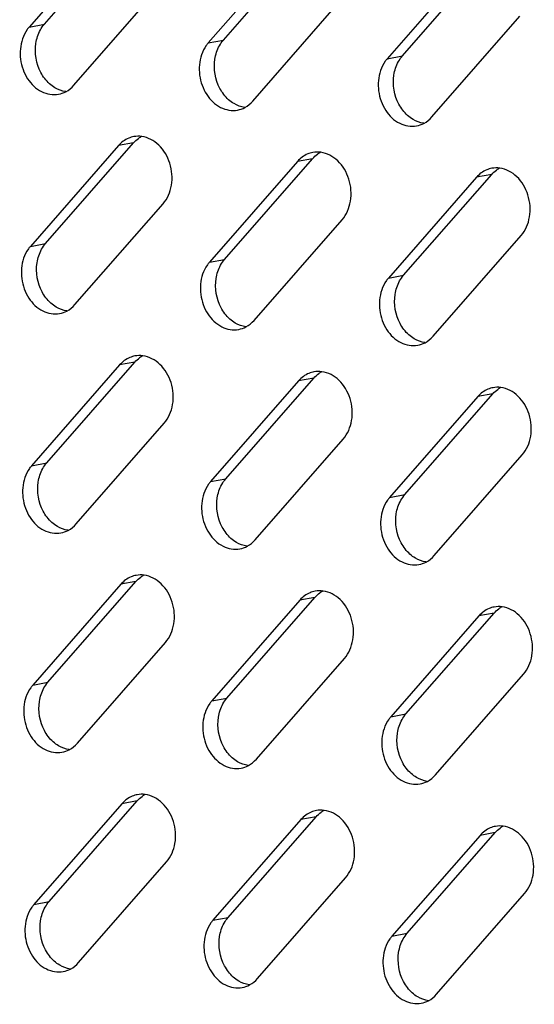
# Model space of a CAD drawing. Header units: millimetres. Extents: x 818 to 1412, y 141 to 561.
# Tile 44 of 86: x 1299 to 1304, y 260 to 269. Entities that reach past the tile are written whole.
import ezdxf

# ---------------------------------------------------------------- set-up
doc = ezdxf.new("R2010")
doc.units = ezdxf.units.MM
doc.header["$LTSCALE"] = 61.468
doc.layers.add('00_37_DXF_CONTINUOUS_LINE', color=7, linetype='CONTINUOUS')

msp = doc.modelspace()

# ---------------------------------------------------------------- linework, layer by layer
at = {"layer": '00_37_DXF_CONTINUOUS_LINE', "color": 7, "linetype": 'Continuous'}
for p, q in [((1300.021, 270.3671), (1299.1686, 269.3913)), ((1299.3156, 269.4182), (1300.168, 270.394)), ((1301.7542, 270.2137), (1300.9018, 269.2379)), ((1301.0488, 269.2648), (1301.9012, 270.2406)), ((1302.782, 269.1114), (1303.6344, 270.0872)), ((1303.4874, 270.0603), (1302.635, 269.0845)), ((1299.6004, 268.8274), (1300.4528, 269.8033)), ((1301.3337, 268.674), (1302.1861, 269.6499)), ((1303.0669, 268.5206), (1303.9193, 269.4964)), ((1299.3269, 267.2936), (1300.1794, 268.2695)), ((1300.0324, 268.2426), (1299.18, 267.2668)), ((1301.7656, 268.0892), (1300.9132, 267.1133)), ((1301.0602, 267.1402), (1301.9126, 268.116)), ((1303.4988, 267.9358), (1302.6464, 266.9599)), ((1302.7934, 266.9868), (1303.6458, 267.9626)), ((1299.6118, 266.7029), (1300.4642, 267.6787)), ((1301.345, 266.5495), (1302.1975, 267.5253)), ((1303.0783, 266.3961), (1303.9307, 267.3719)), ((1300.0438, 266.118), (1299.1914, 265.1422)), ((1299.3383, 265.1691), (1300.1907, 266.1449)), ((1301.0716, 265.0157), (1301.924, 265.9915)), ((1301.777, 265.9646), (1300.9246, 264.9888)), ((1303.5102, 265.8112), (1302.6578, 264.8354)), ((1302.8048, 264.8623), (1303.6572, 265.8381)), ((1299.6232, 264.5783), (1300.4756, 265.5542)), ((1301.3564, 264.4249), (1302.2088, 265.4008)), ((1303.0896, 264.2715), (1303.9421, 265.2473)), ((1300.0552, 263.9935), (1299.2028, 263.0177)), ((1299.3497, 263.0445), (1300.2021, 264.0204)), ((1301.7884, 263.8401), (1300.936, 262.8642)), ((1301.0829, 262.8911), (1301.9353, 263.8669)), ((1302.8162, 262.7377), (1303.6686, 263.7135)), ((1303.5216, 263.6867), (1302.6692, 262.7108)), ((1299.6346, 262.4538), (1300.487, 263.4296)), ((1301.3678, 262.3004), (1302.2202, 263.2762)), ((1303.101, 262.147), (1303.9534, 263.1228)), ((1299.3611, 260.92), (1300.2135, 261.8958)), ((1300.0666, 261.8689), (1299.2142, 260.8931)), ((1301.7998, 261.7155), (1300.9474, 260.7397)), ((1301.0943, 260.7666), (1301.9467, 261.7424)), ((1303.533, 261.5621), (1302.6806, 260.5863)), ((1302.8275, 260.6132), (1303.6799, 261.589)), ((1299.646, 260.3292), (1300.4984, 261.3051)), ((1301.3792, 260.1758), (1302.2316, 261.1517)), ((1303.1124, 260.0224), (1303.9648, 260.9982))]:
    msp.add_line(p, q, dxfattribs=at)
at = {"layer": '00_37_DXF_CONTINUOUS_LINE', "color": 9, "linetype": 'Continuous'}
for p, q in [((1299.1686, 269.3913), (1299.3156, 269.4182)), ((1300.9018, 269.2379), (1301.0488, 269.2648)), ((1302.635, 269.0845), (1302.782, 269.1114)), ((1300.1794, 268.2695), (1300.0324, 268.2426)), ((1301.9126, 268.116), (1301.7656, 268.0892)), ((1303.6458, 267.9626), (1303.4988, 267.9358)), ((1299.18, 267.2668), (1299.3269, 267.2936)), ((1300.9132, 267.1133), (1301.0602, 267.1402)), ((1302.6464, 266.9599), (1302.7934, 266.9868)), ((1300.1907, 266.1449), (1300.0438, 266.118)), ((1301.924, 265.9915), (1301.777, 265.9646)), ((1303.6572, 265.8381), (1303.5102, 265.8112)), ((1299.1914, 265.1422), (1299.3383, 265.1691)), ((1300.9246, 264.9888), (1301.0716, 265.0157)), ((1302.6578, 264.8354), (1302.8048, 264.8623)), ((1300.2021, 264.0204), (1300.0552, 263.9935)), ((1301.9353, 263.8669), (1301.7884, 263.8401)), ((1303.6686, 263.7135), (1303.5216, 263.6867)), ((1299.2028, 263.0177), (1299.3497, 263.0445)), ((1300.936, 262.8642), (1301.0829, 262.8911)), ((1302.6692, 262.7108), (1302.8162, 262.7377)), ((1300.2135, 261.8958), (1300.0666, 261.8689)), ((1301.9467, 261.7424), (1301.7998, 261.7155)), ((1303.6799, 261.589), (1303.533, 261.5621)), ((1299.2142, 260.8931), (1299.3611, 260.92)), ((1300.9474, 260.7397), (1301.0943, 260.7666)), ((1302.6806, 260.5863), (1302.8275, 260.6132))]:
    msp.add_line(p, q, dxfattribs=at)
at = {"layer": '00_37_DXF_CONTINUOUS_LINE', "color": 7, "linetype": 'Continuous'}
for centre, radius, start, end in [((1300.2245, 268.091), 0.2425, 100.3442, 112.53238), ((1300.3807, 268.0998), 0.2628, 118.01184, 125.94505), ((1301.9577, 267.9375), 0.2425, 100.3442, 112.53238), ((1302.1139, 267.9464), 0.2628, 118.01184, 125.94505), ((1303.691, 267.7841), 0.2425, 100.3442, 112.53238), ((1303.8471, 267.793), 0.2628, 118.01184, 125.94505), ((1300.2359, 265.9664), 0.2425, 100.3442, 112.53238), ((1300.3921, 265.9752), 0.2628, 118.01184, 125.94505), ((1301.9691, 265.813), 0.2425, 100.3442, 112.53238), ((1302.1253, 265.8218), 0.2628, 118.01184, 125.94505), ((1303.7023, 265.6596), 0.2425, 100.3442, 112.53238), ((1303.8585, 265.6684), 0.2628, 118.01184, 125.94505), ((1300.2473, 263.8419), 0.2425, 100.3442, 112.53238), ((1300.4035, 263.8507), 0.2628, 118.01184, 125.94505), ((1301.9805, 263.6884), 0.2425, 100.3442, 112.53238), ((1302.1367, 263.6973), 0.2628, 118.01184, 125.94505), ((1303.7137, 263.535), 0.2425, 100.3442, 112.53238), ((1303.8699, 263.5439), 0.2628, 118.01184, 125.94505), ((1300.2587, 261.7173), 0.2425, 100.3442, 112.53238), ((1300.4149, 261.7261), 0.2628, 118.01184, 125.94505), ((1301.9919, 261.5639), 0.2425, 100.3442, 112.53238), ((1302.1481, 261.5727), 0.2628, 118.01184, 125.94505), ((1303.7251, 261.4105), 0.2425, 100.3442, 112.53238), ((1303.8813, 261.4193), 0.2628, 118.01184, 125.94505)]:
    msp.add_arc(centre, radius, start, end, dxfattribs=at)
for points in [[(1299.2771, 269.3633), (1299.288, 269.3828), (1299.3009, 269.4014), (1299.3156, 269.4182)], [(1299.2332, 269.2331), (1299.2402, 269.2784), (1299.2548, 269.3233), (1299.2771, 269.3633)], [(1299.2811, 268.9507), (1299.2364, 269.035), (1299.2187, 269.1387), (1299.2332, 269.2331)], [(1301.0104, 269.2099), (1301.0213, 269.2294), (1301.0341, 269.248), (1301.0488, 269.2648)], [(1300.9665, 269.0797), (1300.9734, 269.125), (1300.988, 269.1699), (1301.0104, 269.2099)], [(1301.0143, 268.7972), (1300.9696, 268.8816), (1300.9519, 268.9853), (1300.9665, 269.0797)], [(1302.6997, 268.9263), (1302.7067, 268.9716), (1302.7212, 269.0165), (1302.7436, 269.0565)], [(1302.7436, 269.0565), (1302.7545, 269.076), (1302.7673, 269.0945), (1302.782, 269.1114)], [(1299.3656, 268.8411), (1299.3313, 268.8719), (1299.3027, 268.9099), (1299.2811, 268.9507)], [(1299.4182, 268.8024), (1299.3995, 268.8135), (1299.3818, 268.8266), (1299.3656, 268.8411)], [(1302.7475, 268.6438), (1302.7028, 268.7282), (1302.6851, 268.8319), (1302.6997, 268.9263)], [(1299.522, 268.7657), (1299.4856, 268.7706), (1299.4498, 268.7838), (1299.4182, 268.8024)], [(1299.4519, 268.7405), (1299.4765, 268.745), (1299.5006, 268.7534), (1299.5227, 268.7652)], [(1299.5227, 268.7652), (1299.552, 268.7808), (1299.5786, 268.8024), (1299.6004, 268.8274)], [(1301.0988, 268.6877), (1301.0645, 268.7185), (1301.0359, 268.7565), (1301.0143, 268.7972)], [(1301.1514, 268.649), (1301.1327, 268.66), (1301.115, 268.6732), (1301.0988, 268.6877)], [(1301.2559, 268.6118), (1301.2852, 268.6274), (1301.3118, 268.649), (1301.3337, 268.674)], [(1301.2552, 268.6123), (1301.2188, 268.6172), (1301.183, 268.6304), (1301.1514, 268.649)], [(1301.1851, 268.5871), (1301.2097, 268.5915), (1301.2338, 268.6), (1301.2559, 268.6118)], [(1302.832, 268.5343), (1302.7977, 268.5651), (1302.7691, 268.6031), (1302.7475, 268.6438)], [(1302.8847, 268.4956), (1302.8659, 268.5066), (1302.8482, 268.5198), (1302.832, 268.5343)], [(1302.9884, 268.4589), (1302.9521, 268.4638), (1302.9163, 268.4769), (1302.8847, 268.4956)], [(1302.9891, 268.4583), (1303.0184, 268.4739), (1303.045, 268.4956), (1303.0669, 268.5206)], [(1302.9183, 268.4337), (1302.9429, 268.4381), (1302.967, 268.4466), (1302.9891, 268.4583)], [(1300.1316, 268.315), (1300.0938, 268.2993), (1300.0593, 268.2734), (1300.0324, 268.2426)], [(1300.1794, 268.2695), (1300.1933, 268.2855), (1300.2092, 268.3001), (1300.2264, 268.3126)], [(1300.258, 268.3312), (1300.2325, 268.3347), (1300.2062, 268.3342), (1300.181, 268.3296)], [(1301.9912, 268.1778), (1301.9657, 268.1812), (1301.9394, 268.1807), (1301.9142, 268.1761)], [(1301.8648, 268.1616), (1301.827, 268.1459), (1301.7925, 268.12), (1301.7656, 268.0892)], [(1301.9126, 268.116), (1301.9266, 268.1321), (1301.9424, 268.1467), (1301.9597, 268.1592)], [(1303.598, 268.0082), (1303.5602, 267.9925), (1303.5258, 267.9666), (1303.4988, 267.9358)], [(1303.6458, 267.9626), (1303.6598, 267.9787), (1303.6756, 267.9933), (1303.6929, 268.0057)], [(1303.7244, 268.0244), (1303.699, 268.0278), (1303.6727, 268.0273), (1303.6474, 268.0227)], [(1299.2446, 267.1086), (1299.2516, 267.1538), (1299.2662, 267.1988), (1299.2885, 267.2388)], [(1299.2885, 267.2388), (1299.2994, 267.2583), (1299.3123, 267.2768), (1299.3269, 267.2936)], [(1301.0217, 267.0853), (1301.0326, 267.1048), (1301.0455, 267.1234), (1301.0602, 267.1402)], [(1299.2925, 266.8261), (1299.2478, 266.9105), (1299.2301, 267.0142), (1299.2446, 267.1086)], [(1300.9779, 266.9552), (1300.9848, 267.0004), (1300.9994, 267.0454), (1301.0217, 267.0853)], [(1301.0257, 266.6727), (1300.981, 266.7571), (1300.9633, 266.8608), (1300.9779, 266.9552)], [(1302.755, 266.9319), (1302.7659, 266.9514), (1302.7787, 266.97), (1302.7934, 266.9868)], [(1302.7111, 266.8017), (1302.718, 266.847), (1302.7326, 266.892), (1302.755, 266.9319)], [(1299.377, 266.7166), (1299.3427, 266.7474), (1299.3141, 266.7854), (1299.2925, 266.8261)], [(1302.7589, 266.5193), (1302.7142, 266.6037), (1302.6965, 266.7074), (1302.7111, 266.8017)], [(1299.4296, 266.6779), (1299.4109, 266.6889), (1299.3932, 266.702), (1299.377, 266.7166)], [(1299.5334, 266.6411), (1299.497, 266.6461), (1299.4612, 266.6592), (1299.4296, 266.6779)], [(1299.5341, 266.6406), (1299.5634, 266.6562), (1299.59, 266.6779), (1299.6118, 266.7029)], [(1301.1102, 266.5632), (1301.0759, 266.594), (1301.0473, 266.6319), (1301.0257, 266.6727)], [(1299.4633, 266.6159), (1299.4878, 266.6204), (1299.512, 266.6289), (1299.5341, 266.6406)], [(1301.1628, 266.5244), (1301.1441, 266.5355), (1301.1264, 266.5486), (1301.1102, 266.5632)], [(1301.2666, 266.4877), (1301.2302, 266.4927), (1301.1944, 266.5058), (1301.1628, 266.5244)], [(1301.1965, 266.4625), (1301.2211, 266.467), (1301.2452, 266.4755), (1301.2673, 266.4872)], [(1301.2673, 266.4872), (1301.2966, 266.5028), (1301.3232, 266.5245), (1301.345, 266.5495)], [(1302.8434, 266.4097), (1302.8091, 266.4405), (1302.7805, 266.4785), (1302.7589, 266.5193)], [(1302.896, 266.371), (1302.8773, 266.3821), (1302.8596, 266.3952), (1302.8434, 266.4097)], [(1302.9998, 266.3343), (1302.9635, 266.3392), (1302.9277, 266.3524), (1302.896, 266.371)], [(1303.0005, 266.3338), (1303.0298, 266.3494), (1303.0564, 266.3711), (1303.0783, 266.3961)], [(1302.9297, 266.3091), (1302.9543, 266.3136), (1302.9784, 266.3221), (1303.0005, 266.3338)], [(1300.143, 266.1904), (1300.1052, 266.1747), (1300.0707, 266.1489), (1300.0438, 266.118)], [(1300.1907, 266.1449), (1300.2047, 266.1609), (1300.2206, 266.1755), (1300.2378, 266.188)], [(1300.2693, 266.2066), (1300.2439, 266.2101), (1300.2176, 266.2096), (1300.1924, 266.205)], [(1301.8762, 266.037), (1301.8384, 266.0213), (1301.8039, 265.9954), (1301.777, 265.9646)], [(1301.924, 265.9915), (1301.938, 266.0075), (1301.9538, 266.0221), (1301.971, 266.0346)], [(1302.0026, 266.0532), (1301.9771, 266.0567), (1301.9508, 266.0562), (1301.9256, 266.0516)], [(1303.7358, 265.8998), (1303.7103, 265.9033), (1303.684, 265.9028), (1303.6588, 265.8982)], [(1303.6094, 265.8836), (1303.5716, 265.8679), (1303.5371, 265.842), (1303.5102, 265.8112)], [(1303.6572, 265.8381), (1303.6712, 265.8541), (1303.687, 265.8687), (1303.7043, 265.8812)], [(1299.2999, 265.1142), (1299.3108, 265.1337), (1299.3236, 265.1523), (1299.3383, 265.1691)], [(1299.256, 264.984), (1299.263, 265.0293), (1299.2776, 265.0742), (1299.2999, 265.1142)], [(1299.3039, 264.7016), (1299.2592, 264.7859), (1299.2415, 264.8896), (1299.256, 264.984)], [(1300.9892, 264.8306), (1300.9962, 264.8759), (1301.0108, 264.9208), (1301.0331, 264.9608)], [(1301.0331, 264.9608), (1301.044, 264.9803), (1301.0569, 264.9989), (1301.0716, 265.0157)], [(1302.7663, 264.8074), (1302.7772, 264.8269), (1302.7901, 264.8454), (1302.8048, 264.8623)], [(1301.0371, 264.5481), (1300.9924, 264.6325), (1300.9747, 264.7362), (1300.9892, 264.8306)], [(1302.7225, 264.6772), (1302.7294, 264.7225), (1302.744, 264.7674), (1302.7663, 264.8074)], [(1299.3884, 264.592), (1299.354, 264.6228), (1299.3254, 264.6608), (1299.3039, 264.7016)], [(1302.7703, 264.3947), (1302.7256, 264.4791), (1302.7079, 264.5828), (1302.7225, 264.6772)], [(1299.441, 264.5533), (1299.4222, 264.5644), (1299.4046, 264.5775), (1299.3884, 264.592)], [(1299.5448, 264.5166), (1299.5084, 264.5215), (1299.4726, 264.5347), (1299.441, 264.5533)], [(1299.5454, 264.5161), (1299.5748, 264.5317), (1299.6014, 264.5533), (1299.6232, 264.5783)], [(1299.4746, 264.4914), (1299.4992, 264.4959), (1299.5234, 264.5043), (1299.5454, 264.5161)], [(1301.1216, 264.4386), (1301.0873, 264.4694), (1301.0587, 264.5074), (1301.0371, 264.5481)], [(1301.1742, 264.3999), (1301.1555, 264.4109), (1301.1378, 264.4241), (1301.1216, 264.4386)], [(1301.278, 264.3632), (1301.2416, 264.3681), (1301.2058, 264.3813), (1301.1742, 264.3999)], [(1301.2079, 264.338), (1301.2325, 264.3424), (1301.2566, 264.3509), (1301.2787, 264.3627)], [(1301.2787, 264.3627), (1301.308, 264.3783), (1301.3346, 264.3999), (1301.3564, 264.4249)], [(1302.8548, 264.2852), (1302.8205, 264.316), (1302.7919, 264.354), (1302.7703, 264.3947)], [(1302.9074, 264.2465), (1302.8887, 264.2575), (1302.871, 264.2707), (1302.8548, 264.2852)], [(1303.0119, 264.2092), (1303.0412, 264.2248), (1303.0678, 264.2465), (1303.0896, 264.2715)], [(1303.0112, 264.2098), (1302.9748, 264.2147), (1302.939, 264.2278), (1302.9074, 264.2465)], [(1302.9411, 264.1846), (1302.9657, 264.189), (1302.9898, 264.1975), (1303.0119, 264.2092)], [(1300.2807, 264.0821), (1300.2553, 264.0856), (1300.229, 264.0851), (1300.2037, 264.0805)], [(1300.1544, 264.0659), (1300.1166, 264.0502), (1300.0821, 264.0243), (1300.0552, 263.9935)], [(1300.2021, 264.0204), (1300.2161, 264.0364), (1300.232, 264.051), (1300.2492, 264.0635)], [(1301.8876, 263.9125), (1301.8498, 263.8968), (1301.8153, 263.8709), (1301.7884, 263.8401)], [(1301.9353, 263.8669), (1301.9493, 263.883), (1301.9652, 263.8976), (1301.9824, 263.91)], [(1302.0139, 263.9287), (1301.9885, 263.9321), (1301.9622, 263.9316), (1301.937, 263.927)], [(1303.6208, 263.7591), (1303.583, 263.7434), (1303.5485, 263.7175), (1303.5216, 263.6867)], [(1303.6686, 263.7135), (1303.6826, 263.7296), (1303.6984, 263.7442), (1303.7156, 263.7566)], [(1303.7472, 263.7753), (1303.7217, 263.7787), (1303.6954, 263.7782), (1303.6702, 263.7736)], [(1299.3113, 262.9897), (1299.3222, 263.0092), (1299.335, 263.0277), (1299.3497, 263.0445)], [(1299.2674, 262.8595), (1299.2744, 262.9047), (1299.289, 262.9497), (1299.3113, 262.9897)], [(1299.3152, 262.577), (1299.2705, 262.6614), (1299.2529, 262.7651), (1299.2674, 262.8595)], [(1301.0006, 262.7061), (1301.0076, 262.7513), (1301.0222, 262.7963), (1301.0445, 262.8362)], [(1301.0445, 262.8362), (1301.0554, 262.8557), (1301.0682, 262.8743), (1301.0829, 262.8911)], [(1302.7777, 262.6828), (1302.7886, 262.7023), (1302.8015, 262.7209), (1302.8162, 262.7377)], [(1301.0485, 262.4236), (1301.0038, 262.508), (1300.9861, 262.6117), (1301.0006, 262.7061)], [(1302.7338, 262.5526), (1302.7408, 262.5979), (1302.7554, 262.6429), (1302.7777, 262.6828)], [(1299.3998, 262.4675), (1299.3654, 262.4983), (1299.3368, 262.5363), (1299.3152, 262.577)], [(1302.7817, 262.2702), (1302.737, 262.3546), (1302.7193, 262.4583), (1302.7338, 262.5526)], [(1299.4524, 262.4287), (1299.4336, 262.4398), (1299.416, 262.4529), (1299.3998, 262.4675)], [(1299.5568, 262.3915), (1299.5862, 262.4071), (1299.6128, 262.4288), (1299.6346, 262.4538)], [(1299.5562, 262.392), (1299.5198, 262.397), (1299.484, 262.4101), (1299.4524, 262.4287)], [(1299.486, 262.3668), (1299.5106, 262.3713), (1299.5348, 262.3798), (1299.5568, 262.3915)], [(1301.133, 262.3141), (1301.0986, 262.3448), (1301.07, 262.3828), (1301.0485, 262.4236)], [(1301.1856, 262.2753), (1301.1668, 262.2864), (1301.1492, 262.2995), (1301.133, 262.3141)], [(1301.2894, 262.2386), (1301.253, 262.2436), (1301.2172, 262.2567), (1301.1856, 262.2753)], [(1301.2901, 262.2381), (1301.3194, 262.2537), (1301.346, 262.2754), (1301.3678, 262.3004)], [(1302.8662, 262.1606), (1302.8319, 262.1914), (1302.8033, 262.2294), (1302.7817, 262.2702)], [(1301.2192, 262.2134), (1301.2438, 262.2179), (1301.268, 262.2264), (1301.2901, 262.2381)], [(1302.9188, 262.1219), (1302.9001, 262.133), (1302.8824, 262.1461), (1302.8662, 262.1606)], [(1303.0226, 262.0852), (1302.9862, 262.0901), (1302.9504, 262.1033), (1302.9188, 262.1219)], [(1302.9525, 262.06), (1302.9771, 262.0645), (1303.0012, 262.073), (1303.0233, 262.0847)], [(1303.0233, 262.0847), (1303.0526, 262.1003), (1303.0792, 262.122), (1303.101, 262.147)], [(1300.1657, 261.9413), (1300.1279, 261.9256), (1300.0935, 261.8998), (1300.0666, 261.8689)], [(1300.2135, 261.8958), (1300.2275, 261.9118), (1300.2434, 261.9264), (1300.2606, 261.9389)], [(1300.2921, 261.9575), (1300.2667, 261.961), (1300.2404, 261.9605), (1300.2151, 261.9559)], [(1301.899, 261.7879), (1301.8612, 261.7722), (1301.8267, 261.7463), (1301.7998, 261.7155)], [(1301.9467, 261.7424), (1301.9607, 261.7584), (1301.9766, 261.773), (1301.9938, 261.7855)], [(1302.0253, 261.8041), (1301.9999, 261.8076), (1301.9736, 261.8071), (1301.9483, 261.8025)], [(1303.6322, 261.6345), (1303.5944, 261.6188), (1303.5599, 261.5929), (1303.533, 261.5621)], [(1303.6799, 261.589), (1303.6939, 261.605), (1303.7098, 261.6196), (1303.727, 261.6321)], [(1303.7585, 261.6507), (1303.7331, 261.6542), (1303.7068, 261.6537), (1303.6816, 261.6491)], [(1299.2788, 260.7349), (1299.2858, 260.7802), (1299.3003, 260.8251), (1299.3227, 260.8651)], [(1299.3227, 260.8651), (1299.3336, 260.8846), (1299.3464, 260.9032), (1299.3611, 260.92)], [(1299.3266, 260.4525), (1299.2819, 260.5368), (1299.2642, 260.6405), (1299.2788, 260.7349)], [(1301.0559, 260.7117), (1301.0668, 260.7312), (1301.0796, 260.7498), (1301.0943, 260.7666)], [(1301.012, 260.5815), (1301.019, 260.6268), (1301.0336, 260.6717), (1301.0559, 260.7117)], [(1301.0599, 260.299), (1301.0152, 260.3834), (1300.9975, 260.4871), (1301.012, 260.5815)], [(1302.7452, 260.4281), (1302.7522, 260.4734), (1302.7668, 260.5183), (1302.7891, 260.5583)], [(1302.7891, 260.5583), (1302.8, 260.5778), (1302.8129, 260.5963), (1302.8275, 260.6132)], [(1299.4111, 260.3429), (1299.3768, 260.3737), (1299.3482, 260.4117), (1299.3266, 260.4525)], [(1302.7931, 260.1456), (1302.7484, 260.23), (1302.7307, 260.3337), (1302.7452, 260.4281)], [(1299.4638, 260.3042), (1299.445, 260.3153), (1299.4274, 260.3284), (1299.4111, 260.3429)], [(1299.5675, 260.2675), (1299.5312, 260.2724), (1299.4954, 260.2856), (1299.4638, 260.3042)], [(1299.4974, 260.2423), (1299.522, 260.2468), (1299.5462, 260.2552), (1299.5682, 260.267)], [(1299.5682, 260.267), (1299.5975, 260.2826), (1299.6241, 260.3042), (1299.646, 260.3292)], [(1301.1444, 260.1895), (1301.11, 260.2203), (1301.0814, 260.2583), (1301.0599, 260.299)], [(1301.197, 260.1508), (1301.1782, 260.1618), (1301.1606, 260.175), (1301.1444, 260.1895)], [(1301.3014, 260.1136), (1301.3308, 260.1292), (1301.3574, 260.1508), (1301.3792, 260.1758)], [(1301.3008, 260.1141), (1301.2644, 260.119), (1301.2286, 260.1322), (1301.197, 260.1508)], [(1301.2306, 260.0889), (1301.2552, 260.0933), (1301.2794, 260.1018), (1301.3014, 260.1136)], [(1302.8776, 260.0361), (1302.8432, 260.0669), (1302.8147, 260.1049), (1302.7931, 260.1456)], [(1302.9302, 259.9974), (1302.9114, 260.0084), (1302.8938, 260.0216), (1302.8776, 260.0361)], [(1303.034, 259.9607), (1302.9976, 259.9656), (1302.9618, 259.9787), (1302.9302, 259.9974)], [(1303.0347, 259.9601), (1303.064, 259.9757), (1303.0906, 259.9974), (1303.1124, 260.0224)], [(1302.9638, 259.9355), (1302.9884, 259.9399), (1303.0126, 259.9484), (1303.0347, 259.9601)]]:
    msp.add_open_spline(points, degree=3, dxfattribs=at)
for points, knots in [([(1299.1686, 269.3913), (1299.1615, 269.3832), (1299.1342, 269.3482), (1299.1141, 269.3076), (1299.1032, 269.2758)], [0, 0, 0, 0, 0.2416, 1, 1, 1, 1]), ([(1299.1032, 269.2758), (1299.082, 269.2134), (1299.071, 269.0757), (1299.1379, 268.8879), (1299.2736, 268.753), (1299.3978, 268.7306), (1299.4519, 268.7405)], [0, 0, 0, 0, 0.264744, 0.532722, 0.779174, 1, 1, 1, 1]), ([(1300.9018, 269.2379), (1300.8948, 269.2298), (1300.8674, 269.1948), (1300.8473, 269.1542), (1300.8365, 269.1223)], [0, 0, 0, 0, 0.2416, 1, 1, 1, 1]), ([(1300.8365, 269.1223), (1300.8152, 269.06), (1300.8042, 268.9223), (1300.8712, 268.7345), (1301.0068, 268.5996), (1301.131, 268.5772), (1301.1851, 268.5871)], [0, 0, 0, 0, 0.264744, 0.532722, 0.779174, 1, 1, 1, 1]), ([(1302.635, 269.0845), (1302.628, 269.0764), (1302.6006, 269.0414), (1302.5806, 269.0008), (1302.5697, 268.9689)], [0, 0, 0, 0, 0.2416, 1, 1, 1, 1]), ([(1302.5697, 268.9689), (1302.5484, 268.9065), (1302.5375, 268.7689), (1302.6044, 268.581), (1302.74, 268.4462), (1302.8642, 268.4238), (1302.9183, 268.4337)], [0, 0, 0, 0, 0.264744, 0.532722, 0.779174, 1, 1, 1, 1]), ([(1300.4642, 267.6787), (1300.5075, 267.7282), (1300.5636, 267.8621), (1300.5456, 268.0737), (1300.4421, 268.2553), (1300.3188, 268.3229), (1300.258, 268.3312)], [0, 0, 0, 0, 0.245941, 0.512186, 0.770322, 1, 1, 1, 1]), ([(1302.1975, 267.5253), (1302.2407, 267.5748), (1302.2968, 267.7087), (1302.2788, 267.9203), (1302.1753, 268.1019), (1302.052, 268.1695), (1301.9912, 268.1778)], [0, 0, 0, 0, 0.245941, 0.512186, 0.770322, 1, 1, 1, 1]), ([(1303.9307, 267.3719), (1303.9739, 267.4214), (1304.03, 267.5553), (1304.0121, 267.7668), (1303.9085, 267.9485), (1303.7852, 268.0161), (1303.7244, 268.0244)], [0, 0, 0, 0, 0.245941, 0.512186, 0.770322, 1, 1, 1, 1]), ([(1299.18, 267.2668), (1299.1729, 267.2587), (1299.1456, 267.2236), (1299.1255, 267.1831), (1299.1146, 267.1512)], [0, 0, 0, 0, 0.2416, 1, 1, 1, 1]), ([(1299.1146, 267.1512), (1299.0933, 267.0888), (1299.0824, 266.9512), (1299.1493, 266.7633), (1299.285, 266.6284), (1299.4092, 266.6061), (1299.4633, 266.6159)], [0, 0, 0, 0, 0.264744, 0.532722, 0.779174, 1, 1, 1, 1]), ([(1300.9132, 267.1133), (1300.9061, 267.1053), (1300.8788, 267.0702), (1300.8587, 267.0297), (1300.8478, 266.9978)], [0, 0, 0, 0, 0.2416, 1, 1, 1, 1]), ([(1300.8478, 266.9978), (1300.8266, 266.9354), (1300.8156, 266.7978), (1300.8825, 266.6099), (1301.0182, 266.475), (1301.1424, 266.4527), (1301.1965, 266.4625)], [0, 0, 0, 0, 0.264744, 0.532722, 0.779174, 1, 1, 1, 1]), ([(1302.6464, 266.9599), (1302.6394, 266.9519), (1302.612, 266.9168), (1302.5919, 266.8763), (1302.5811, 266.8444)], [0, 0, 0, 0, 0.2416, 1, 1, 1, 1]), ([(1302.5811, 266.8444), (1302.5598, 266.782), (1302.5488, 266.6443), (1302.6158, 266.4565), (1302.7514, 266.3216), (1302.8756, 266.2993), (1302.9297, 266.3091)], [0, 0, 0, 0, 0.264744, 0.532722, 0.779174, 1, 1, 1, 1]), ([(1300.4756, 265.5542), (1300.5189, 265.6037), (1300.575, 265.7376), (1300.557, 265.9491), (1300.4535, 266.1308), (1300.3302, 266.1984), (1300.2693, 266.2066)], [0, 0, 0, 0, 0.245941, 0.512186, 0.770322, 1, 1, 1, 1]), ([(1302.2088, 265.4008), (1302.2521, 265.4503), (1302.3082, 265.5842), (1302.2902, 265.7957), (1302.1867, 265.9774), (1302.0634, 266.0449), (1302.0026, 266.0532)], [0, 0, 0, 0, 0.245941, 0.512186, 0.770322, 1, 1, 1, 1]), ([(1303.9421, 265.2473), (1303.9853, 265.2969), (1304.0414, 265.4307), (1304.0234, 265.6423), (1303.9199, 265.8239), (1303.7966, 265.8915), (1303.7358, 265.8998)], [0, 0, 0, 0, 0.245941, 0.512186, 0.770322, 1, 1, 1, 1]), ([(1299.1914, 265.1422), (1299.1843, 265.1341), (1299.1569, 265.0991), (1299.1369, 265.0585), (1299.126, 265.0267)], [0, 0, 0, 0, 0.2416, 1, 1, 1, 1]), ([(1299.126, 265.0267), (1299.1047, 264.9643), (1299.0938, 264.8266), (1299.1607, 264.6388), (1299.2964, 264.5039), (1299.4205, 264.4815), (1299.4746, 264.4914)], [0, 0, 0, 0, 0.264744, 0.532722, 0.779174, 1, 1, 1, 1]), ([(1300.9246, 264.9888), (1300.9175, 264.9807), (1300.8902, 264.9457), (1300.8701, 264.9051), (1300.8592, 264.8732)], [0, 0, 0, 0, 0.2416, 1, 1, 1, 1]), ([(1300.8592, 264.8732), (1300.8379, 264.8109), (1300.827, 264.6732), (1300.8939, 264.4854), (1301.0296, 264.3505), (1301.1538, 264.3281), (1301.2079, 264.338)], [0, 0, 0, 0, 0.264744, 0.532722, 0.779174, 1, 1, 1, 1]), ([(1302.6578, 264.8354), (1302.6508, 264.8273), (1302.6234, 264.7923), (1302.6033, 264.7517), (1302.5924, 264.7198)], [0, 0, 0, 0, 0.2416, 1, 1, 1, 1]), ([(1302.5924, 264.7198), (1302.5712, 264.6574), (1302.5602, 264.5198), (1302.6272, 264.3319), (1302.7628, 264.1971), (1302.887, 264.1747), (1302.9411, 264.1846)], [0, 0, 0, 0, 0.264744, 0.532722, 0.779174, 1, 1, 1, 1]), ([(1300.487, 263.4296), (1300.5303, 263.4791), (1300.5864, 263.613), (1300.5684, 263.8246), (1300.4648, 264.0062), (1300.3416, 264.0738), (1300.2807, 264.0821)], [0, 0, 0, 0, 0.245941, 0.512186, 0.770322, 1, 1, 1, 1]), ([(1302.2202, 263.2762), (1302.2635, 263.3257), (1302.3196, 263.4596), (1302.3016, 263.6712), (1302.1981, 263.8528), (1302.0748, 263.9204), (1302.0139, 263.9287)], [0, 0, 0, 0, 0.245941, 0.512186, 0.770322, 1, 1, 1, 1]), ([(1303.9534, 263.1228), (1303.9967, 263.1723), (1304.0528, 263.3062), (1304.0348, 263.5177), (1303.9313, 263.6994), (1303.808, 263.767), (1303.7472, 263.7753)], [0, 0, 0, 0, 0.245941, 0.512186, 0.770322, 1, 1, 1, 1]), ([(1299.2028, 263.0177), (1299.1957, 263.0096), (1299.1683, 262.9745), (1299.1483, 262.934), (1299.1374, 262.9021)], [0, 0, 0, 0, 0.2416, 1, 1, 1, 1]), ([(1299.1374, 262.9021), (1299.1161, 262.8397), (1299.1052, 262.7021), (1299.1721, 262.5142), (1299.3078, 262.3793), (1299.4319, 262.357), (1299.486, 262.3668)], [0, 0, 0, 0, 0.264744, 0.532722, 0.779174, 1, 1, 1, 1]), ([(1300.936, 262.8642), (1300.9289, 262.8562), (1300.9015, 262.8211), (1300.8815, 262.7806), (1300.8706, 262.7487)], [0, 0, 0, 0, 0.2416, 1, 1, 1, 1]), ([(1300.8706, 262.7487), (1300.8493, 262.6863), (1300.8384, 262.5487), (1300.9053, 262.3608), (1301.041, 262.2259), (1301.1652, 262.2036), (1301.2192, 262.2134)], [0, 0, 0, 0, 0.264744, 0.532722, 0.779174, 1, 1, 1, 1]), ([(1302.6692, 262.7108), (1302.6621, 262.7028), (1302.6348, 262.6677), (1302.6147, 262.6272), (1302.6038, 262.5953)], [0, 0, 0, 0, 0.2416, 1, 1, 1, 1]), ([(1302.6038, 262.5953), (1302.5825, 262.5329), (1302.5716, 262.3952), (1302.6385, 262.2074), (1302.7742, 262.0725), (1302.8984, 262.0502), (1302.9525, 262.06)], [0, 0, 0, 0, 0.264744, 0.532722, 0.779174, 1, 1, 1, 1]), ([(1300.4984, 261.3051), (1300.5417, 261.3546), (1300.5978, 261.4885), (1300.5798, 261.7), (1300.4762, 261.8817), (1300.353, 261.9493), (1300.2921, 261.9575)], [0, 0, 0, 0, 0.245941, 0.512186, 0.770322, 1, 1, 1, 1]), ([(1302.2316, 261.1517), (1302.2749, 261.2012), (1302.331, 261.3351), (1302.313, 261.5466), (1302.2094, 261.7283), (1302.0862, 261.7958), (1302.0253, 261.8041)], [0, 0, 0, 0, 0.245941, 0.512186, 0.770322, 1, 1, 1, 1]), ([(1303.9648, 260.9982), (1304.0081, 261.0478), (1304.0642, 261.1816), (1304.0462, 261.3932), (1303.9427, 261.5748), (1303.8194, 261.6424), (1303.7585, 261.6507)], [0, 0, 0, 0, 0.245941, 0.512186, 0.770322, 1, 1, 1, 1]), ([(1299.2142, 260.8931), (1299.2071, 260.885), (1299.1797, 260.85), (1299.1597, 260.8094), (1299.1488, 260.7776)], [0, 0, 0, 0, 0.2416, 1, 1, 1, 1]), ([(1299.1488, 260.7776), (1299.1275, 260.7152), (1299.1166, 260.5775), (1299.1835, 260.3897), (1299.3191, 260.2548), (1299.4433, 260.2324), (1299.4974, 260.2423)], [0, 0, 0, 0, 0.264744, 0.532722, 0.779174, 1, 1, 1, 1]), ([(1300.9474, 260.7397), (1300.9403, 260.7316), (1300.9129, 260.6966), (1300.8929, 260.656), (1300.882, 260.6241)], [0, 0, 0, 0, 0.2416, 1, 1, 1, 1]), ([(1300.882, 260.6241), (1300.8607, 260.5618), (1300.8498, 260.4241), (1300.9167, 260.2363), (1301.0524, 260.1014), (1301.1765, 260.079), (1301.2306, 260.0889)], [0, 0, 0, 0, 0.264744, 0.532722, 0.779174, 1, 1, 1, 1]), ([(1302.6806, 260.5863), (1302.6735, 260.5782), (1302.6461, 260.5432), (1302.6261, 260.5026), (1302.6152, 260.4707)], [0, 0, 0, 0, 0.2416, 1, 1, 1, 1]), ([(1302.6152, 260.4707), (1302.5939, 260.4083), (1302.583, 260.2707), (1302.6499, 260.0828), (1302.7856, 259.948), (1302.9098, 259.9256), (1302.9638, 259.9355)], [0, 0, 0, 0, 0.264744, 0.532722, 0.779174, 1, 1, 1, 1])]:
    msp.add_open_spline(points, degree=3, knots=knots, dxfattribs=at)

doc.saveas('drawing.dxf')
